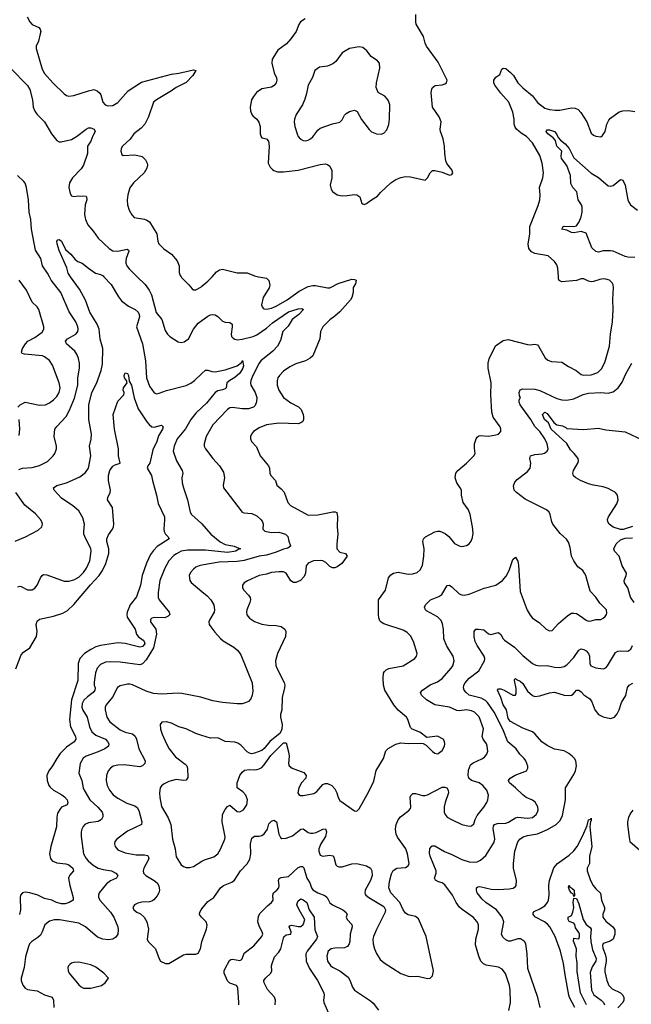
# Model space of a CAD drawing. Header units: inches. Extents: x 1173000 to 1307049, y 522583 to 678455.
# Tile 185 of 256: x 1198506 to 1203520, y 594035 to 602107. Entities that reach past the tile are written whole.
import ezdxf

# ---------------------------------------------------------------- set-up
doc = ezdxf.new("R2010")
doc.units = ezdxf.units.IN
doc.header["$MEASUREMENT"] = 0
for name, color, linetype in [('B1599', 7, 'Continuous'), ('B1690', 7, 'Continuous'), ('B2509', 7, 'Continuous'), ('B2600', 7, 'Continuous')]:
    doc.layers.add(name, color=color, linetype=linetype)

msp = doc.modelspace()

# ---------------------------------------------------------------- linework, layer by layer
at = {"layer": 'B1599', "color": 5}
for points, elevation in [([(1198490, 597458), (1198510, 597462), (1198519.3, 597459.3), (1198570, 597432.7), (1198610, 597433.4), (1198630, 597447.3), (1198649.7, 597470.3), (1198676, 597530), (1198690, 597551), (1198702, 597558), (1198730, 597557.1), (1198870, 597503.6), (1198910, 597502.7), (1198950, 597515.8), (1198990, 597537.6), (1199030, 597575.2), (1199054.2, 597610), (1199080.7, 597670), (1199093.5, 597750), (1199090, 597772), (1199048.8, 597850), (1199033.5, 597890), (1199031.3, 597910), (1199037.6, 597970), (1199024.2, 598024.2), (1198990, 598080.7), (1198942.4, 598122.4), (1198850, 598184.2), (1198788.3, 598250), (1198784.7, 598270), (1198810.8, 598289.2), (1198891.3, 598308.7), (1198999.8, 598360.2), (1199045.9, 598394.1), (1199069.7, 598430), (1199088.7, 598530), (1199077.7, 598610), (1199092.9, 598667.1), (1199094.8, 598710), (1199073, 598830), (1199074.4, 598950), (1199098.6, 599050), (1199136.4, 599123.6), (1199175.2, 599230), (1199184, 599284), (1199188.7, 599410), (1199167.3, 599487.3), (1199158.5, 599570), (1199142, 599610), (1199082.1, 599710), (1199046.2, 599806.2), (1198996.3, 599896.3), (1198924.1, 600000)], 940), ([(1198490, 598930.4), (1198509.8, 598950.2), (1198550, 598971.3), (1198670, 598947.8), (1198718, 598950), (1198750, 598965.8), (1198783.5, 598990), (1198810, 599018.7), (1198829.8, 599050), (1198838.2, 599090), (1198830.7, 599130), (1198774.4, 599274.4), (1198750, 599311.5), (1198710, 599344.2), (1198692.3, 599352.3), (1198545.8, 599365.8), (1198526.6, 599370), (1198522, 599382), (1198529.8, 599410), (1198553.7, 599450), (1198573.3, 599470), (1198630, 599500.7), (1198690, 599545.3), (1198704.7, 599570), (1198705.1, 599590), (1198664.4, 599730), (1198650, 599751.5), (1198609.6, 599790), (1198561.7, 599890), (1198503.5, 599970)], 980), ([(1198500.1, 598419.9), (1198530, 598428.9), (1198610, 598436.2), (1198670, 598451.3), (1198734.3, 598485.7), (1198781.1, 598530), (1198793.7, 598550), (1198808.4, 598590), (1198808.5, 598610), (1198788.7, 598690), (1198795.8, 598750), (1198810, 598773), (1198886.1, 598853.9), (1198915, 598905), (1198956.3, 599003.7), (1198982.1, 599110), (1198983.4, 599170), (1198996.5, 599250), (1198996.8, 599290), (1198988.8, 599330), (1198978.5, 599358.5), (1198959.8, 599390), (1198889.7, 599450), (1198882.6, 599470), (1198898, 599490), (1198966, 599530), (1198977.5, 599542.5), (1198983.5, 599550), (1198986.9, 599570), (1198984.4, 599590), (1198966.9, 599630), (1198912, 599712), (1198842.4, 599870), (1198764.8, 599970), (1198749.8, 600000)], 960), ([(1199195.3, 600000), (1199255.6, 599935.6), (1199315.2, 599835.2), (1199342, 599802), (1199397.6, 599757.6), (1199452.4, 599730), (1199476.5, 599710), (1199485.8, 599690), (1199487.2, 599670), (1199463.2, 599590), (1199513.9, 599450), (1199536.8, 599310), (1199545.9, 599170), (1199570, 599102.4), (1199610, 599046.7), (1199630, 599040.3), (1199650, 599044.2), (1199710, 599066.3), (1199870, 599108.3), (1199910, 599128.3), (1199939.7, 599150), (1200000, 599205.4)], 940), ([(1199470.7, 600000), (1199536, 599936), (1199569.1, 599890), (1199586.5, 599850), (1199625.9, 599705.9), (1199670.3, 599650), (1199699.1, 599559.1), (1199717.6, 599530), (1199737.1, 599510), (1199804.9, 599464.9), (1199830, 599460.3), (1199854.3, 599465.7), (1199890, 599490.4), (1199932.3, 599570), (1199970, 599619.6), (1200000, 599641.1)], 960), ([(1199829.2, 600000), (1199833.3, 599993.3), (1199893.8, 599933.8), (1199919.8, 599899.8), (1199930, 599891), (1199950, 599893.4), (1199990, 599914.9), (1200000, 599922.8)], 980), ([(1198475.2, 596784.8), (1198519.8, 596900.2), (1198538.6, 596921.4), (1198590, 596958.5), (1198645.6, 597050), (1198650.9, 597090), (1198641.4, 597150), (1198650, 597177.1), (1198670, 597192.9), (1198783.1, 597216.9), (1198859, 597241), (1198897.6, 597262.4), (1198950, 597311.4), (1199086.2, 597473.8), (1199158.4, 597550), (1199185.3, 597590), (1199213.1, 597650), (1199237.5, 597730), (1199236.9, 597770), (1199219.9, 597830), (1199221, 597850), (1199235.7, 597884.3), (1199267.1, 597930), (1199276, 597950), (1199278.5, 597970), (1199267.2, 598107.2), (1199227.3, 598170), (1199229.6, 598190), (1199247.6, 598230), (1199249.8, 598250), (1199235, 598330), (1199235.5, 598370), (1199246.6, 598410), (1199270, 598447), (1199290, 598458.3), (1199329.3, 598470.7), (1199317.7, 598530), (1199315.9, 598590), (1199282.3, 598750), (1199273.6, 598870), (1199310, 598978.8), (1199359.6, 599030), (1199362, 599050), (1199354.5, 599070), (1199358.4, 599090), (1199386.6, 599130), (1199381.2, 599150), (1199366, 599170), (1199363, 599190), (1199370, 599210.6), (1199390, 599206.8), (1199397, 599190), (1199404.7, 599144.7), (1199423, 599110), (1199446, 599006), (1199477.8, 598917.8), (1199549, 598809), (1199567.5, 598787.5), (1199590.3, 598770.3), (1199610, 598766.4), (1199670, 598782.4), (1199681.3, 598770), (1199676.5, 598750), (1199643.4, 598696.6), (1199630, 598649.6), (1199598.7, 598581.3), (1199572.2, 598470), (1199555.5, 598450), (1199550.4, 598430), (1199587.2, 598370), (1199594, 598330), (1199628.8, 598210), (1199641.5, 598141.5), (1199692.9, 598030), (1199694.7, 598005.3), (1199687, 597930), (1199691.7, 597911.7), (1199700.5, 597890), (1199720.7, 597870), (1199732.7, 597850), (1199633.2, 597786.8), (1199603.5, 597756.5), (1199578.8, 597721.2), (1199547.2, 597652.8), (1199509.6, 597550), (1199496.1, 597470), (1199463.5, 597376.5), (1199413, 597310), (1199387.5, 597250), (1199384.4, 597230), (1199388.6, 597210), (1199452.2, 597110), (1199463.7, 597070), (1199477.6, 597050), (1199519.9, 597019.9), (1199527.6, 597010), (1199531.2, 596990), (1199512.5, 596967.5), (1199490, 596962.7), (1199370, 596992.2), (1199310, 596999.5), (1199170, 596977.5), (1199130, 596964.9), (1199090, 596945), (1199038.6, 596910), (1198998.2, 596870), (1198985.6, 596830), (1198982.7, 596690), (1198931.8, 596530), (1198913.4, 596370), (1198922, 596310), (1198964.7, 596230), (1198967.3, 596210), (1198953.2, 596186.8), (1198890, 596143.7), (1198838.9, 596090), (1198810.2, 596050), (1198776.6, 595990), (1198746, 595950), (1198729, 595911), (1198731.6, 595870), (1198745.5, 595830), (1198755.4, 595815.4), (1198784, 595790), (1198852.4, 595752.4), (1198874.7, 595734.7), (1198894.4, 595710), (1198901.5, 595690), (1198894.9, 595670), (1198850.1, 595649.9), (1198839.8, 595640.2), (1198817.2, 595602.8), (1198810.1, 595570), (1198809.2, 595490), (1198760.8, 595330), (1198751.7, 595270), (1198758.7, 595230), (1198773, 595210), (1198810, 595195.5), (1198885.5, 595185.5), (1198910, 595178), (1198942.6, 595150), (1198948.4, 595130), (1198913.7, 595090), (1198907.2, 595070), (1198918, 595010), (1198946, 594910), (1198944, 594890), (1198911.3, 594868.7), (1198880.2, 594859.8), (1198850, 594857.7), (1198809.5, 594869.5), (1198770, 594889.1), (1198710, 594902.9), (1198656.3, 594930), (1198590.2, 594949.8), (1198550, 594955.3), (1198530, 594949.6), (1198514, 594930), (1198510.3, 594910), (1198513.4, 594810), (1198503.9, 594770)], 920), ([(1200000, 598927.8), (1199950, 598882.3), (1199910.1, 598830), (1199866.4, 598753.6), (1199797.6, 598670), (1199771.4, 598610), (1199764.9, 598570), (1199792.4, 598490), (1199839.6, 598410), (1199843.1, 598390), (1199835.3, 598350), (1199839, 598310), (1199848.2, 598268.2), (1199882.3, 598170), (1199903.1, 598070), (1199914, 598050), (1199997.2, 597977.2), (1200000, 597974.1)], 940), ([(1198502, 598698), (1198508.3, 598750), (1198503.5, 598830)], 980), ([(1198470, 597831.5), (1198553.1, 597866.9), (1198657.4, 597922.6), (1198689.2, 597950), (1198692.7, 597970), (1198689.3, 597990), (1198678, 598010), (1198637, 598057), (1198547.9, 598127.9), (1198475.8, 598230)], 960), ([(1200000, 597758.8), (1199880.7, 597759.3), (1199831.4, 597748.6), (1199790.9, 597729.1), (1199770, 597713.5), (1199730, 597669.7), (1199695, 597610), (1199655, 597510), (1199641.1, 597410), (1199642.9, 597370), (1199650.2, 597350), (1199732.7, 597250), (1199736.3, 597230), (1199724.2, 597215.8), (1199696.9, 597203.1), (1199610, 597205.1), (1199590, 597199.6), (1199579.3, 597190), (1199578.7, 597170), (1199622.4, 597110), (1199626.8, 597070), (1199602.6, 596957.4), (1199542, 596858), (1199513.7, 596826.3), (1199490, 596816.8), (1199330, 596839.5), (1199250, 596842.7), (1199210, 596839.1), (1199170, 596821.8), (1199140.6, 596790), (1199127.5, 596752.5), (1199115.6, 596675.6), (1199116.9, 596650), (1199124.2, 596630), (1199122.8, 596610), (1199108, 596590), (1199063.1, 596556.9), (1199032.8, 596527.2), (1199019.5, 596500.5), (1199017, 596470), (1199025.2, 596445.2), (1199059.4, 596390), (1199079, 596310), (1199098.6, 596270), (1199130, 596241.7), (1199210, 596207.9), (1199226.9, 596190), (1199236.1, 596170), (1199233.7, 596150), (1199203.1, 596130), (1199150, 596105), (1199052.2, 596070), (1199027.5, 596052.5), (1199001.2, 596010), (1198991.4, 595930), (1199015.2, 595870), (1199025.6, 595810), (1199034.2, 595790), (1199080.7, 595710), (1199146.9, 595650), (1199181.6, 595610), (1199189.2, 595590), (1199188.3, 595571.7), (1199176.1, 595550), (1199150, 595534), (1199070, 595523.1), (1199041.3, 595510), (1199026.7, 595493.3), (1199015.3, 595470), (1199010, 595448), (1199009.2, 595410), (1199030.2, 595270), (1199050, 595230.3), (1199068.4, 595210), (1199110, 595175.3), (1199150, 595152.3), (1199190, 595140.1), (1199258.4, 595130), (1199295.3, 595110), (1199312.2, 595090), (1199300.5, 595070), (1199250, 595047), (1199216.8, 595023.2), (1199158.3, 594950), (1199151.4, 594930), (1199151.3, 594910), (1199164.8, 594884.8), (1199250.2, 594790), (1199278.5, 594750), (1199310.2, 594670), (1199314.3, 594645.7), (1199311.7, 594610), (1199294.8, 594585.2), (1199270, 594568.5), (1199235.5, 594564.5), (1199188, 594568), (1199144.4, 594584.4), (1199046, 594670), (1198990, 594701.2), (1198833.1, 594726.9), (1198790, 594727.6), (1198750, 594717.4), (1198713.3, 594686.7), (1198691.5, 594628.5), (1198677.1, 594602.9), (1198656.4, 594583.6), (1198605.7, 594550), (1198587.6, 594530), (1198577.7, 594510), (1198555.2, 594424.8), (1198543.2, 594336.8), (1198517.3, 594250), (1198517.7, 594230), (1198531.2, 594191.2), (1198550, 594168.8), (1198570, 594156.9), (1198650, 594145), (1198710, 594112.7), (1198773.1, 594093.1), (1198782.3, 594070), (1198785.6, 594010)], 940), ([(1200000, 597633.7), (1199978.8, 597630), (1199950, 597618.3), (1199930, 597603), (1199905.7, 597574.3), (1199897, 597550), (1199901.6, 597510), (1199911.8, 597491.8), (1200000, 597420.3)], 960), ([(1200000, 596549.2), (1199990, 596552.2), (1199836.1, 596583.9), (1199806.2, 596586.2), (1199670, 596576.5), (1199603.8, 596583.8), (1199541.9, 596601.9), (1199430, 596654), (1199410, 596660.5), (1199390, 596659.7), (1199330, 596645.7), (1199308.5, 596631.5), (1199266.6, 596553.4), (1199214.7, 596490), (1199205.8, 596470), (1199206, 596450), (1199221.3, 596390), (1199244.6, 596350), (1199330, 596285.4), (1199370, 596266.7), (1199431.5, 596251.5), (1199452.9, 596232.9), (1199463.5, 596210), (1199481.8, 596130), (1199535.3, 596030), (1199532.1, 596007.9), (1199512.7, 595990), (1199490, 595981.8), (1199362.4, 595997.6), (1199310, 595996.5), (1199273.4, 595986.6), (1199250.2, 595969.8), (1199232, 595948), (1199217.7, 595910), (1199214.9, 595870), (1199224.6, 595830), (1199243.1, 595790), (1199271.8, 595751.8), (1199310, 595724.2), (1199384.5, 595684.5), (1199450, 595661.5), (1199469.2, 595649.2), (1199483.4, 595623.4), (1199508.5, 595530), (1199504.9, 595510), (1199390, 595454.5), (1199303.8, 595390), (1199286.4, 595370), (1199282.4, 595350), (1199287.8, 595327.8), (1199310, 595301.6), (1199370, 595277), (1199460.8, 595260.8), (1199530, 595261.3), (1199555, 595255), (1199560.4, 595250), (1199564.6, 595230), (1199557.7, 595210), (1199523.2, 595150), (1199517.7, 595130), (1199522, 595110), (1199540.4, 595090), (1199610, 595049.1), (1199632.6, 595030), (1199647.3, 595007.3), (1199651.4, 594970), (1199646.3, 594950), (1199634.4, 594925.6), (1199607.1, 594892.9), (1199590, 594881.3), (1199570, 594875.4), (1199506.9, 594873.1), (1199475.2, 594864.8), (1199446.8, 594850), (1199434.8, 594830), (1199442, 594810), (1199467.3, 594790), (1199495.5, 594775.5), (1199525.7, 594750), (1199549, 594710), (1199563.1, 594650), (1199550.4, 594570), (1199559.5, 594550), (1199618.4, 594490), (1199648.5, 594408.5), (1199660.7, 594390), (1199702, 594370), (1199730, 594370.7), (1199850, 594440.5), (1199870, 594445.5), (1199950, 594446), (1199970, 594455.5), (1199989.7, 594490.3), (1200000, 594548.2)], 960), ([(1200000, 596239.4), (1199950, 596256), (1199870, 596292.2), (1199810, 596309.7), (1199750, 596338.5), (1199710, 596351.1), (1199672.8, 596347.2), (1199657.3, 596330), (1199661.3, 596290), (1199675.3, 596250), (1199709, 596170), (1199731.6, 596130), (1199782.6, 596062.6), (1199863.1, 596003.1), (1199875.3, 595990), (1199882.8, 595970), (1199884.4, 595895.6), (1199870, 595872), (1199850, 595869.7), (1199790, 595877.2), (1199730, 595861.7), (1199690, 595842.6), (1199670, 595827.3), (1199658.9, 595810), (1199651.5, 595770), (1199654.7, 595730), (1199670, 595657.3), (1199723.7, 595563.7), (1199744.3, 595510), (1199759.6, 595390), (1199780.8, 595310), (1199790, 595244.7), (1199830, 595178.8), (1199850, 595164), (1199870, 595157.3), (1199897.3, 595157.3), (1199930, 595166), (1200000, 595207.6)], 980), ([(1200000, 594745.7), (1199995.6, 594750), (1199981.6, 594770), (1199982.4, 594790), (1199993.3, 594810), (1200000, 594818)], 960)]:
    msp.add_lwpolyline(points, dxfattribs=dict(at, elevation=elevation))
at = {"layer": 'B1599', "color": 5, "elevation": 960}
msp.add_lwpolyline([(1198990, 594380.7), (1198950, 594377), (1198930, 594372), (1198917.3, 594362.7), (1198905.5, 594350), (1198902, 594338), (1198903.1, 594310), (1198912.2, 594290), (1198990, 594195.5), (1199010, 594177.1), (1199030, 594168.5), (1199090, 594167), (1199177.2, 594190), (1199206, 594210), (1199234, 594250), (1199197, 594290), (1199130, 594339.7), (1199090, 594358.7)], close=True, dxfattribs=at)
at = {"layer": 'B1690', "color": 5}
for points, elevation in [([(1198567, 602130), (1198588.5, 602090), (1198610, 602068.2), (1198663.1, 602043.1), (1198675.5, 602030), (1198678.7, 602010), (1198675.6, 601990), (1198659.6, 601930), (1198642, 601890), (1198641.1, 601870), (1198690, 601700.7), (1198710, 601664.4), (1198777.6, 601590), (1198870, 601499.3), (1198890, 601486), (1198910, 601479.3), (1198950, 601484.4), (1199070, 601524.4), (1199113, 601533), (1199142.3, 601522.3), (1199163.6, 601503.6), (1199172.4, 601490), (1199188.2, 601430), (1199206.8, 601410), (1199230, 601400.5), (1199270, 601402.4), (1199310, 601428.4), (1199396.5, 601523.5), (1199505.7, 601594.3), (1199750, 601661.2), (1199810, 601668.2), (1199930, 601695.6), (1199950, 601690.7), (1199926, 601650), (1199870, 601590.6), (1199790, 601551.4), (1199750, 601522.4), (1199627.6, 601450), (1199603.7, 601430), (1199562.8, 601310), (1199531.7, 601250), (1199501.4, 601218.6), (1199443.1, 601170), (1199412.5, 601127.5), (1199350.4, 601070), (1199338.4, 601050), (1199335.5, 601030), (1199342.5, 601002.5), (1199354.4, 600994.4), (1199450, 600998.7), (1199510, 600986), (1199536.7, 600956.7), (1199550.3, 600930.3), (1199553.7, 600913.7), (1199548.5, 600890), (1199527, 600850), (1199439.5, 600770), (1199410, 600729.3), (1199393.8, 600670), (1199387.6, 600627.6), (1199388.9, 600588.9), (1199404.2, 600544.2), (1199426, 600506), (1199445.9, 600485.9), (1199530, 600471.2), (1199550, 600464.4), (1199570.3, 600450), (1199630.2, 600350.2), (1199638.9, 600290), (1199647.9, 600267.9), (1199687.6, 600227.6), (1199750, 600184.9), (1199796.5, 600130), (1199813.4, 600090), (1199814.7, 600034.7), (1199823.1, 600010), (1199829.2, 600000)], 980), ([(1198430.2, 601710.2), (1198570, 601566.4), (1198590, 601535.5), (1198611.3, 601450), (1198616.9, 601390), (1198630, 601357.6), (1198650, 601328.9), (1198709.5, 601269.5), (1198766.9, 601170), (1198810, 601115.3), (1198830, 601106.3), (1198846.6, 601106.6), (1198930, 601125.2), (1198971, 601149), (1199050, 601210.2), (1199070, 601219.1), (1199090, 601220.7), (1199118, 601210), (1199124.4, 601190), (1199105.9, 601154.1), (1199090.2, 601109.8), (1199062.3, 601070), (1199062.8, 601010), (1199030, 600913.6), (1199010, 600883.1), (1198938, 600810), (1198914, 600770), (1198908.8, 600730), (1198921.4, 600681.4), (1198930, 600664), (1198950, 600656.3), (1198990, 600661.6), (1199050, 600658.8), (1199054.6, 600654.6), (1199056.4, 600630), (1199043.7, 600590), (1199039.5, 600550), (1199038.9, 600510), (1199046, 600470), (1199063.8, 600423.8), (1199111.2, 600371.2), (1199150, 600314.9), (1199239.3, 600230), (1199270, 600211.7), (1199310, 600208.2), (1199386.6, 600226.6), (1199398.2, 600218.2), (1199400.3, 600210), (1199379.3, 600150), (1199376.9, 600130), (1199377.3, 600110), (1199384.2, 600090), (1199404.6, 600064.6), (1199470.7, 600000)], 960), ([(1198749.8, 600000), (1198734.8, 600030), (1198694.8, 600090), (1198678.8, 600150), (1198636.6, 600216.6), (1198603.9, 600390), (1198597.9, 600470), (1198585, 600530), (1198578, 600630), (1198563.2, 600730), (1198550, 600766.6), (1198540.4, 600780.4), (1198487.7, 600830)], 960), ([(1198924.1, 600000), (1198903.1, 600030), (1198891.8, 600071.8), (1198830, 600214), (1198814, 600270), (1198810, 600292), (1198819, 600301), (1198830, 600304), (1198850, 600290.7), (1198882.9, 600222.9), (1198924.6, 600184.6), (1198959.9, 600139.9), (1198984.1, 600124.1), (1199019.1, 600110), (1199069.2, 600069.2), (1199128, 600030), (1199170, 600017.3), (1199190, 600005.7), (1199195.3, 600000)], 940)]:
    msp.add_lwpolyline(points, dxfattribs=dict(at, elevation=elevation))
at = {"layer": 'B2509', "color": 5}
for points, elevation in [([(1200000, 595207.6), (1200020.3, 595219.7), (1200096.6, 595243.4), (1200131.2, 595270), (1200153.8, 595306.2), (1200188, 595390), (1200191.6, 595408.4), (1200166.9, 595530), (1200169.9, 595590), (1200190, 595632.2), (1200210, 595658), (1200230, 595667.7), (1200290, 595614.9), (1200310, 595611.7), (1200341.3, 595630), (1200367.1, 595670), (1200374.3, 595710), (1200360.5, 595750), (1200335.9, 595775.9), (1200289.7, 595810), (1200288.7, 595850), (1200310, 595910.4), (1200330, 595939.5), (1200350, 595954.4), (1200390, 595960.5), (1200430, 595956.3), (1200450, 595959.1), (1200470, 595964.9), (1200490, 595977.3), (1200510, 595997.3), (1200565.1, 596074.9), (1200670, 596178), (1200690, 596178), (1200710, 596104.7), (1200714, 596070), (1200708.9, 596010), (1200715.3, 595990), (1200739.1, 595970), (1200834.9, 595934.9), (1200854.9, 595910), (1200852.7, 595890), (1200817, 595850), (1200795.6, 595810), (1200787.4, 595770), (1200795.1, 595755.1), (1200807.9, 595747.9), (1200830, 595746.9), (1200917.1, 595762.9), (1200940.9, 595779.1), (1200990, 595835.8), (1201010, 595845.7), (1201030, 595846), (1201063.8, 595830), (1201090, 595802.4), (1201106.5, 595770), (1201116.1, 595730), (1201130, 595704.6), (1201250, 595620.5), (1201270, 595617.3), (1201290, 595637.3), (1201366.7, 595773.3), (1201410, 595864), (1201427.5, 595952.5), (1201487.4, 596050), (1201507.2, 596112.8), (1201526.8, 596133.2), (1201590, 596167.8), (1201630, 596178), (1201692.1, 596172.1), (1201795.5, 596175.5), (1201813.2, 596173.2), (1201839, 596159), (1201890, 596107.7), (1201910, 596094), (1201930, 596087.3), (1201938, 596090), (1201970, 596116), (1201989.3, 596150), (1201992.3, 596170), (1201989.2, 596190), (1201977.2, 596210), (1201930, 596232.3), (1201842.7, 596222.7), (1201786.2, 596266.2), (1201722.7, 596290), (1201710, 596305.2), (1201688.4, 596370), (1201675.8, 596390), (1201610, 596447.1), (1201572.1, 596490), (1201498.3, 596610), (1201488.4, 596650), (1201486, 596710), (1201488.4, 596750), (1201496.4, 596763.6), (1201510, 596775.8), (1201533.1, 596786.9), (1201650, 596810.3), (1201744.5, 596870), (1201759.5, 596890), (1201763.6, 596910), (1201733.7, 597010), (1201710, 597054.5), (1201683.9, 597083.9), (1201650, 597103.5), (1201490, 597155.1), (1201468.5, 597168.5), (1201459.7, 597179.7), (1201450, 597202), (1201446.3, 597230), (1201447.6, 597350), (1201505.6, 597430), (1201529.6, 597530), (1201550, 597557.1), (1201571, 597569), (1201610, 597578.7), (1201690, 597562.3), (1201730, 597563.6), (1201765.6, 597574.4), (1201790, 597596.3), (1201807.3, 597632.7), (1201819.7, 597710), (1201821.1, 597770), (1201811.6, 597830), (1201817, 597850), (1201832.8, 597867.2), (1201910, 597908.5), (1201930, 597914), (1201950, 597913.4), (1201994.9, 597894.9), (1202024.2, 597870), (1202070, 597812.7), (1202110, 597792.7), (1202131.7, 597788.3), (1202170, 597796.3), (1202189.6, 597810.4), (1202207.6, 597832.4), (1202218.7, 597861.3), (1202222.9, 597897.1), (1202218.9, 597950), (1202199.7, 598050), (1202185.6, 598090), (1202142.9, 598150), (1202127, 598210), (1202126.6, 598250), (1202118, 598270), (1202089.5, 598310), (1202075.1, 598350), (1202082.7, 598390), (1202097.2, 598410), (1202169.7, 598470.3), (1202229.3, 598530), (1202239.3, 598550), (1202234.2, 598594.2), (1202235.6, 598630), (1202247.8, 598670), (1202256.3, 598683.7), (1202270, 598696.3), (1202281.3, 598698.7), (1202350, 598692.7), (1202410, 598702.4), (1202431.8, 598710), (1202449.6, 598730), (1202451, 598750), (1202444, 598770), (1202388.8, 598848.8), (1202375.4, 598890), (1202368.7, 599030), (1202370.8, 599129.2), (1202345.2, 599250), (1202345.8, 599290), (1202353.6, 599326.4), (1202407.4, 599432.6), (1202470, 599477.6), (1202510, 599486), (1202670, 599444.4), (1202690, 599442.4), (1202730, 599448), (1202750, 599440.5), (1202759.3, 599430), (1202814.5, 599334.5), (1202835.6, 599315.6), (1202865.5, 599305.5), (1202950, 599299.7), (1203003.7, 599263.7), (1203067.7, 599230), (1203110, 599198.8), (1203130, 599192.8), (1203190, 599196), (1203245.3, 599214.7), (1203275.3, 599244.7), (1203302.9, 599297.1), (1203341.5, 599430), (1203349.2, 599530), (1203364.7, 599630), (1203370.7, 599730.7), (1203367.2, 599812.8), (1203373.7, 599910), (1203372.1, 599932.1), (1203362.9, 599950), (1203341.2, 599970), (1203310, 599980.5), (1203290, 599982), (1203262.2, 599977.8), (1203210, 599959.7), (1203190, 599958), (1203170, 599962), (1203130, 599982.8), (1203110, 599982.8), (1203070, 599968.4), (1202950, 599958), (1202929.7, 599969.7), (1202922.8, 599982.8), (1202921.9, 600000)], 980), ([(1200462.8, 600000), (1200530, 599987.7), (1200550, 599967.3), (1200557.5, 599930), (1200552.2, 599907.8), (1200502.5, 599830), (1200489.2, 599770), (1200492.9, 599752.9), (1200501.8, 599741.8), (1200510, 599735.8), (1200530, 599732.9), (1200570, 599740.7), (1200610, 599758.6), (1200699.1, 599810), (1200798.5, 599881.5), (1200870, 599918.5), (1200910, 599927.7), (1200930, 599927.5), (1201030, 599909.1), (1201050, 599909.2), (1201116.4, 599943.6), (1201230, 599978.2), (1201250, 599978.1), (1201263.6, 599970), (1201257.8, 599942.2), (1201240.9, 599910), (1201239.5, 599870), (1201229, 599830), (1201218, 599810), (1201129.6, 599710.4), (1201090, 599675), (1201050, 599647.4), (1200990.4, 599590), (1200972.4, 599550), (1200965.5, 599490), (1200909.2, 599350.8), (1200888.2, 599331.8), (1200850, 599311.1), (1200770, 599286.2), (1200720, 599260), (1200670, 599224.7), (1200634.9, 599190), (1200623.1, 599170), (1200617.6, 599150), (1200618, 599110), (1200631.7, 599070), (1200670, 599008.9), (1200730, 598964.9), (1200792.2, 598932.2), (1200814.3, 598910), (1200830.3, 598870), (1200833.4, 598850), (1200834, 598830), (1200827, 598813), (1200810, 598800.7), (1200790, 598794.7), (1200630, 598799.8), (1200530, 598784.4), (1200470, 598760.5), (1200423.8, 598730), (1200406.7, 598710), (1200398.4, 598690), (1200397.1, 598670), (1200407.7, 598650), (1200446.2, 598606.2), (1200476.9, 598530), (1200546, 598450), (1200554.9, 598430), (1200557.1, 598390), (1200563.8, 598370), (1200604, 598330), (1200614, 598290), (1200650, 598261.3), (1200673.9, 598233.9), (1200705.2, 598150), (1200725, 598125), (1200870, 598045.7), (1200950, 598046.7), (1201072.7, 598072.7), (1201092.8, 598072.8), (1201106.8, 598066.8), (1201112.1, 598032.1), (1201108.5, 597950), (1201114.6, 597890), (1201106.3, 597810), (1201107, 597770), (1201130, 597740.5), (1201178, 597730), (1201190.6, 597710), (1201147.7, 597650), (1201110, 597620.7), (1201090, 597612), (1201070, 597614), (1201050, 597622.9), (1201015.9, 597655.9), (1200990.6, 597670.6), (1200973.9, 597673.9), (1200916, 597670), (1200870, 597652.4), (1200853.4, 597630), (1200848, 597570), (1200837.6, 597542.4), (1200807, 597510), (1200770, 597491.9), (1200750, 597494), (1200730, 597507.6), (1200689.8, 597569.8), (1200670, 597579.8), (1200630, 597581.7), (1200570, 597575.1), (1200530, 597561.1), (1200470, 597549.8), (1200372.7, 597507.3), (1200345.5, 597490), (1200333, 597470), (1200332.7, 597450), (1200342.4, 597430), (1200383.1, 597390), (1200394.9, 597370), (1200397.2, 597350), (1200393.2, 597330), (1200368.9, 597270), (1200366, 597250), (1200369.2, 597229.2), (1200390, 597199.3), (1200430, 597172), (1200490, 597151.7), (1200542.2, 597142.2), (1200610, 597140.3), (1200650, 597131.8), (1200679.3, 597110), (1200687, 597090), (1200684.6, 597050), (1200620.9, 596910), (1200604.2, 596850), (1200607.2, 596812.8), (1200615.3, 596790), (1200673.2, 596673.2), (1200679.2, 596650), (1200678, 596630), (1200657.4, 596550), (1200656.4, 596450), (1200643.1, 596410), (1200643.1, 596390), (1200657.6, 596330), (1200656.4, 596290), (1200641.3, 596258.7), (1200556.3, 596190), (1200510, 596132.3), (1200490, 596117), (1200430, 596095.1), (1200410, 596089.4), (1200390, 596093.2), (1200370, 596104), (1200318.8, 596158.8), (1200294.6, 596174.6), (1200270, 596183.6), (1200190, 596189.5), (1200130, 596219.3), (1200070, 596216.2), (1200000, 596239.4)], 980), ([(1200000, 599922.8), (1200050, 599962.4), (1200083.5, 600000)], 980), ([(1200000, 599641.1), (1200050, 599676.9), (1200070, 599687.2), (1200090, 599690.2), (1200110, 599686.7), (1200130, 599674.4), (1200170, 599636.3), (1200190, 599628.2), (1200230, 599623), (1200247.3, 599610), (1200248.4, 599588.4), (1200239.7, 599530), (1200243.6, 599510), (1200255.9, 599495.9), (1200270, 599486.9), (1200290, 599482.8), (1200330, 599486.7), (1200419.6, 599510), (1200450, 599522.8), (1200530, 599577.8), (1200578.6, 599621.4), (1200710, 599712), (1200790, 599737.7), (1200818.2, 599738.2), (1200834, 599730), (1200793.4, 599690), (1200740.2, 599650), (1200706, 599594), (1200664.3, 599550), (1200643.8, 599476.2), (1200619.6, 599430), (1200582.8, 599390), (1200483.9, 599310), (1200468.4, 599290), (1200417.1, 599190), (1200401.8, 599150), (1200399.7, 599130), (1200402.4, 599110), (1200435.9, 599050), (1200450.2, 599010), (1200446.6, 598973.4), (1200435.8, 598944.2), (1200423.8, 598930), (1200383.1, 598916.9), (1200330, 598917.2), (1200250, 598927.9), (1200230, 598923.5), (1200210, 598911.2), (1200090, 598784.2), (1200034, 598690), (1200017.4, 598630), (1200019.5, 598610), (1200030.3, 598590), (1200090, 598510.4), (1200143.8, 598450), (1200176.7, 598396.7), (1200184.9, 598350), (1200174.4, 598290), (1200177.1, 598270), (1200320.9, 598080.9), (1200330.4, 598070.4), (1200344.7, 598064.7), (1200410, 598058.3), (1200450, 598039.5), (1200486.2, 598006.2), (1200497.4, 597990), (1200501.5, 597970), (1200498.7, 597930), (1200514.8, 597914.8), (1200570, 597903), (1200630, 597905.4), (1200685.5, 597890), (1200704.4, 597870), (1200711.7, 597831.7), (1200726.8, 597793.2), (1200727.3, 597790), (1200704.6, 597775.4), (1200670, 597767.2), (1200610, 597742.1), (1200530, 597716.4), (1200470, 597708.2), (1200346.5, 597673.5), (1200290, 597664.9), (1200141.3, 597658.7), (1200000, 597633.7)], 960), ([(1200000, 599205.4), (1200030, 599233), (1200050, 599233), (1200081.6, 599221.6), (1200110, 599220.2), (1200190, 599235), (1200289.7, 599270), (1200324.8, 599295.2), (1200331.6, 599311.6), (1200340.2, 599270), (1200336.6, 599250), (1200310.6, 599210), (1200270, 599173.3), (1200228.3, 599150), (1200204.1, 599130), (1200198.2, 599090), (1200190, 599080.9), (1200169, 599071), (1200130, 599064.9), (1200110, 599051.6), (1200037.8, 598962.2), (1200000, 598927.8)], 940), ([(1200000, 594818), (1200050, 594877.1), (1200097, 594910), (1200151.6, 594990), (1200178, 595010), (1200244.9, 595035.1), (1200268.1, 595051.9), (1200315.6, 595130), (1200372.1, 595187.9), (1200394, 595226), (1200399.8, 595270), (1200397.4, 595350), (1200410, 595398), (1200430, 595413.1), (1200470, 595413.4), (1200490, 595418.8), (1200510, 595433.4), (1200537.2, 595470), (1200550, 595514), (1200570, 595535.8), (1200590, 595545.5), (1200611.6, 595530), (1200629.3, 595429.3), (1200643.6, 595403.6), (1200655.3, 595395.3), (1200690, 595397.4), (1200743.5, 595416.5), (1200810, 595470.2), (1200830, 595472.9), (1200870, 595444.4), (1200890, 595437.2), (1200910, 595437.2), (1200936.1, 595443.9), (1200990.4, 595470.4), (1201014.4, 595474.4), (1201022, 595450), (1201012.2, 595410), (1200974.3, 595350), (1200959.6, 595310), (1200958.3, 595290), (1200970, 595258), (1200990, 595250.3), (1201050, 595257.8), (1201072.8, 595252.8), (1201080.7, 595240.7), (1201099.1, 595179.1), (1201108.4, 595168.4), (1201123.4, 595163.4), (1201150, 595162.2), (1201230, 595185.8), (1201270, 595190.3), (1201350.3, 595170.3), (1201381.6, 595150), (1201393.1, 595130), (1201394.4, 595090), (1201381.8, 595050), (1201339.1, 594970), (1201334.6, 594950), (1201338.3, 594938.3), (1201342.4, 594930), (1201368.4, 594910), (1201490, 594835.8), (1201504.2, 594810), (1201503.1, 594790), (1201430, 594649.6), (1201405.4, 594590), (1201401.4, 594570), (1201403.8, 594530), (1201413.6, 594490), (1201430, 594450.5), (1201462.4, 594402.4), (1201493.8, 594373.8), (1201630, 594288.4), (1201690, 594266.7), (1201710, 594263.1), (1201770, 594265.3), (1201850, 594246.4), (1201871, 594249), (1201890, 594267.3), (1201897.4, 594310), (1201839.6, 594590), (1201775.3, 594735.3), (1201750, 594755.1), (1201690, 594769.6), (1201670, 594782.9), (1201650, 594809.4), (1201622.6, 594870), (1201548.5, 594948.5), (1201532.4, 594990), (1201536.9, 595043.1), (1201555.5, 595104.5), (1201569, 595131), (1201599, 595150), (1201670, 595157.4), (1201691.3, 595170), (1201697.7, 595190), (1201686, 595270), (1201672.3, 595310), (1201604.1, 595404.1), (1201593.1, 595430), (1201587.4, 595470), (1201593.7, 595510), (1201610, 595547.7), (1201628.8, 595571.2), (1201695.9, 595624.1), (1201710, 595640.7), (1201713.7, 595650), (1201707.9, 595732.1), (1201712.3, 595747.8), (1201730, 595763.1), (1201750, 595763.6), (1201807, 595747), (1201830, 595746.6), (1201850, 595751.8), (1201970, 595815.3), (1201990, 595816.5), (1202006.8, 595810), (1202019.5, 595790), (1202021.1, 595770), (1201993.6, 595690), (1201986.6, 595653.4), (1201986.9, 595610), (1201993.7, 595590), (1202010.4, 595570), (1202044.9, 595550), (1202130, 595510.3), (1202190, 595496.4), (1202210, 595498), (1202230, 595514.8), (1202240.3, 595550), (1202256.8, 595583.2), (1202310.9, 595650), (1202336.9, 595690), (1202345.1, 595710), (1202348, 595750), (1202334.3, 595790), (1202301.6, 595830), (1202272.3, 595850), (1202209.6, 595870), (1202188.9, 595888.9), (1202181.4, 595910), (1202184.9, 595955.1), (1202202.3, 595997.7), (1202224.8, 596015.2), (1202293.7, 596046.3), (1202317.6, 596062.4), (1202335.3, 596084.7), (1202342.8, 596110), (1202338.9, 596150), (1202331.6, 596170), (1202305.3, 596210), (1202297.6, 596230), (1202307.3, 596292.8), (1202271.4, 596391.4), (1202235.3, 596430), (1202210, 596442), (1202170, 596448.4), (1202110, 596440.7), (1202090, 596445), (1202030, 596471.2), (1201909.9, 596489.9), (1201842, 596530), (1201800.4, 596570), (1201791.5, 596590), (1201809.4, 596610), (1201870, 596654), (1201930, 596679.6), (1201970, 596705.3), (1202044.4, 596790), (1202056.9, 596810), (1202068.3, 596850), (1202058.5, 596890), (1202007.8, 596970), (1201982, 597030), (1201981.1, 597110), (1201972.9, 597152.9), (1201960.9, 597180.9), (1201930, 597212.6), (1201841.8, 597261.8), (1201832, 597270), (1201823.7, 597290), (1201832, 597310), (1201874, 597350), (1201941.7, 597378.3), (1201966.1, 597393.9), (1202011.5, 597468.5), (1202030, 597470.4), (1202050, 597457), (1202110, 597400.2), (1202130, 597391.5), (1202150, 597389), (1202190, 597396), (1202312.4, 597447.6), (1202410, 597471.6), (1202465.1, 597510), (1202494, 597546), (1202517.6, 597590), (1202550, 597682), (1202570, 597701), (1202588.6, 597668.6), (1202595.5, 597635.5), (1202610, 597418.8), (1202666.6, 597266.6), (1202690, 597224.4), (1202710, 597201.3), (1202764.1, 597164.1), (1202822, 597110), (1202850, 597096.4), (1202870, 597099.3), (1202922.6, 597157.4), (1202998.6, 597221.4), (1203030, 597240.8), (1203050, 597242.4), (1203070, 597237.7), (1203100.6, 597220.6), (1203150, 597183.6), (1203170, 597176.5), (1203190, 597178), (1203230, 597190.4), (1203270, 597190.4), (1203290, 597200.5), (1203305.3, 597214.7), (1203316.2, 597230), (1203318.3, 597241.7), (1203315.1, 597270), (1203262.4, 597322.4), (1203230, 597371.6), (1203183, 597423), (1203146.9, 597550), (1203137.4, 597570), (1203121.3, 597590), (1203082.6, 597622.6), (1203049.8, 597670), (1203030.8, 597710), (1203018.6, 597778.6), (1203004, 597824), (1202988.1, 597848.1), (1202935.6, 597895.6), (1202877.6, 597970), (1202868.2, 597990), (1202856, 598050), (1202846, 598070), (1202825.2, 598090), (1202650, 598175.4), (1202578.4, 598230), (1202560.9, 598250), (1202555.5, 598284.5), (1202564.8, 598315.2), (1202583.3, 598336.7), (1202670, 598401.6), (1202691.5, 598430), (1202695.6, 598470), (1202689.3, 598510), (1202694, 598530), (1202730, 598543), (1202790, 598546.4), (1202808.2, 598551.8), (1202831, 598569), (1202837.4, 598590), (1202831.3, 598628.7), (1202811.4, 598671.4), (1202770, 598731.6), (1202730, 598772.8), (1202697.2, 598830), (1202609.7, 598950), (1202599.7, 598970), (1202600.7, 598990), (1202611.1, 599010), (1202603.3, 599023.3), (1202601.8, 599050), (1202608.6, 599071.4), (1202630, 599079.2), (1202730, 599078), (1202770, 599067.8), (1202910, 599002.4), (1202950, 598991.6), (1202990, 598988.8), (1203050, 598998.7), (1203126.4, 599033.6), (1203170, 599045.2), (1203270, 599049.3), (1203330, 599045.5), (1203370, 599055.8), (1203410.8, 599089.2), (1203446, 599134), (1203475.8, 599204.2), (1203523.5, 599290)], 960), ([(1203530, 597951.6), (1203452.8, 597927.2), (1203430, 597927), (1203370, 597945.6), (1203338, 597970), (1203326.6, 597990), (1203324.5, 598010), (1203331.8, 598030), (1203402.4, 598137.6), (1203412.4, 598170), (1203406.6, 598210), (1203389.6, 598230), (1203330, 598262.7), (1203290, 598276.4), (1203208.7, 598290), (1203170, 598302), (1203103.7, 598330), (1203066, 598350), (1203047, 598367), (1203040.7, 598390), (1203045.6, 598410), (1203083.3, 598476.7), (1203088, 598490), (1203083.1, 598510), (1203051.5, 598550), (1203020.3, 598580.3), (1202990, 598631.1), (1202863.2, 598750), (1202840.9, 598800.9), (1202809.1, 598830), (1202792.5, 598870), (1202810, 598888.7), (1202830, 598878.9), (1202884.1, 598804.2), (1202910, 598786), (1202956.4, 598776.4), (1202983.7, 598763.7), (1202990, 598754.9), (1203126.8, 598746.8), (1203250, 598756.9), (1203310, 598744), (1203470, 598727.2), (1203610, 598662.4)], 940), ([(1200000, 597974.1), (1200074.6, 597890), (1200150, 597826.2), (1200190, 597804.2), (1200264.9, 597790), (1200316, 597770), (1200296.5, 597763.5), (1200277.1, 597750), (1200210, 597738.5), (1200030, 597758.7), (1200000, 597758.8)], 940), ([(1203542.6, 597330), (1203512.4, 597372.4), (1203490, 597449.2), (1203463.5, 597490), (1203461.7, 597510), (1203477.7, 597550), (1203479.1, 597570), (1203445.1, 597630), (1203420.5, 597710), (1203382.7, 597750), (1203376, 597770), (1203394.5, 597810), (1203430, 597843), (1203470, 597856.3), (1203530, 597858)], 940), ([(1200000, 597420.3), (1200044.3, 597384.3), (1200074, 597350), (1200097, 597310), (1200104.6, 597270), (1200099.5, 597250), (1200064.2, 597190), (1200057, 597170), (1200060.3, 597150), (1200072.2, 597130), (1200105.2, 597085.2), (1200153.7, 597033.7), (1200175.3, 597015.3), (1200263, 596963), (1200294.3, 596934.3), (1200319, 596899), (1200412.8, 596670), (1200417.8, 596602.2), (1200411.5, 596568.5), (1200400.3, 596539.7), (1200381.6, 596518.4), (1200354.6, 596505.4), (1200330, 596499.6), (1200290, 596498.9), (1200170, 596509.7), (1200090, 596522.2), (1200000, 596549.2)], 960), ([(1202515.2, 593984.8), (1202529.7, 594050.3), (1202527.6, 594150), (1202522.3, 594190), (1202488.6, 594288.6), (1202462.6, 594322.6), (1202430, 594340.5), (1202330, 594356.9), (1202307, 594367), (1202285.1, 594390), (1202269.3, 594430), (1202243.3, 594523.3), (1202245.6, 594570), (1202267.6, 594650), (1202267, 594690), (1202254.1, 594714.2), (1202226.2, 594746.2), (1202132.9, 594812.9), (1202112.8, 594832.8), (1202084.7, 594870), (1202054.3, 594930), (1201990, 595013.6), (1201970, 595029.6), (1201939.4, 595039.4), (1201913.8, 595053.8), (1201907.3, 595070), (1201920.9, 595110), (1201918.9, 595130), (1201870.7, 595250), (1201866.6, 595273.4), (1201868.5, 595311.5), (1201886.3, 595333.7), (1201910, 595334), (1201988.1, 595288.1), (1202050, 595263.8), (1202130, 595222.5), (1202190, 595203.5), (1202230, 595200.2), (1202256.4, 595203.6), (1202283.7, 595216.3), (1202326.3, 595253.7), (1202395.8, 595364.2), (1202401, 595390), (1202399.5, 595410), (1202387.3, 595472.7), (1202390, 595496.3), (1202398.7, 595510), (1202422.2, 595517.8), (1202490, 595519), (1202512.8, 595527.2), (1202570, 595563.5), (1202590, 595568.3), (1202670, 595561.4), (1202710, 595567.7), (1202740.4, 595590), (1202752.1, 595610), (1202756.8, 595630), (1202754.8, 595654.8), (1202732.9, 595692.9), (1202708.9, 595708.9), (1202658.4, 595730), (1202630, 595751.2), (1202569.9, 595809.9), (1202520.5, 595850), (1202513.6, 595870), (1202527.3, 595890), (1202566.5, 595913.5), (1202661.2, 595950), (1202672.7, 595970), (1202672.5, 595987.5), (1202656.2, 596030), (1202642, 596050), (1202604.9, 596084.9), (1202576.2, 596130), (1202507.8, 596187.8), (1202467.6, 596290), (1202395.3, 596430), (1202341.8, 596510), (1202325.7, 596525.7), (1202290, 596544.7), (1202189.7, 596570), (1202165.1, 596590), (1202149.7, 596610), (1202144.4, 596630), (1202147.6, 596650), (1202158.2, 596670), (1202191, 596709), (1202269.8, 596770), (1202317.7, 596850), (1202320.4, 596870), (1202313.5, 596890), (1202256.3, 596976.3), (1202238.8, 597010), (1202231.1, 597048.9), (1202231.8, 597090), (1202245.2, 597110), (1202268.4, 597111.6), (1202310, 597105.7), (1202350, 597072.7), (1202367.4, 597067.4), (1202430, 597083.1), (1202450, 597068), (1202470, 597030.4), (1202480.3, 597020.3), (1202563.1, 596963.1), (1202630, 596894.4), (1202710.2, 596830.2), (1202736.3, 596816.3), (1202770, 596808.9), (1202830, 596811.3), (1202890, 596798.2), (1202930, 596795.5), (1202970, 596805.3), (1202990, 596819), (1203050, 596879.1), (1203090, 596939.6), (1203110, 596949.1), (1203130, 596944.2), (1203150, 596932.3), (1203169.1, 596910), (1203176.3, 596890), (1203178.5, 596830), (1203189.4, 596809.5), (1203230, 596792.8), (1203290, 596786), (1203310, 596794), (1203324.7, 596810), (1203390, 596918.5), (1203410, 596929.2), (1203430, 596932.1), (1203491.1, 596928.9), (1203514.9, 596945.1), (1203530, 596976)], 940), ([(1202773, 594010), (1202754.5, 594090), (1202670.6, 594330), (1202665.7, 594450), (1202654.6, 594530), (1202645.4, 594550), (1202611.2, 594571.2), (1202590, 594572.2), (1202530, 594552.9), (1202513.8, 594553.8), (1202490, 594565), (1202466.4, 594586.4), (1202456.5, 594610), (1202475.9, 594710), (1202461.1, 594750), (1202415, 594810), (1202328, 594870), (1202297.7, 594897.7), (1202257.4, 594950), (1202250.8, 594970), (1202251, 594989), (1202261.4, 594998.6), (1202278, 595002), (1202370, 594978.8), (1202430, 594976.8), (1202518.3, 594981.7), (1202551.5, 594988.5), (1202570, 595000.3), (1202577.2, 595010), (1202579.8, 595050), (1202554.6, 595150), (1202552.9, 595190), (1202564.4, 595290), (1202590, 595368), (1202606, 595390), (1202632.7, 595407.3), (1202670, 595419.3), (1202750, 595432.6), (1202832.3, 595467.7), (1202904.2, 595510), (1202937.9, 595542.1), (1202956.3, 595583.7), (1202979.8, 595710), (1202979.7, 595810), (1203050, 595920.3), (1203062.3, 595950), (1203071.4, 595991.4), (1203064.2, 596030), (1203053.8, 596050), (1203035.9, 596070), (1203008, 596090), (1202970, 596113.1), (1202890, 596127.9), (1202830, 596155.7), (1202786.9, 596186.9), (1202732.7, 596250), (1202710, 596269.1), (1202630, 596299.6), (1202530, 596352.9), (1202510, 596377.2), (1202496, 596450), (1202470.4, 596490.4), (1202450.4, 596550.4), (1202422.7, 596610), (1202430, 596621.3), (1202450, 596621.1), (1202478, 596610), (1202550, 596569.1), (1202570, 596570.6), (1202574.9, 596585.1), (1202575.8, 596624.2), (1202562, 596690), (1202562.2, 596697.8), (1202570, 596706), (1202578, 596698), (1202610, 596685.1), (1202630, 596664.1), (1202670, 596601.2), (1202710, 596566), (1202730, 596559.2), (1202770, 596563.8), (1202850, 596589.3), (1202890, 596592.7), (1202970, 596570.2), (1203012.4, 596567.6), (1203030, 596570.3), (1203042, 596578), (1203070, 596610.3), (1203090, 596609), (1203110, 596596.5), (1203130, 596572.8), (1203179.3, 596539.3), (1203195.4, 596515.4), (1203221.6, 596450), (1203251.5, 596411.5), (1203290, 596391.1), (1203350, 596379.3), (1203382.4, 596390), (1203404, 596416), (1203419.8, 596450), (1203438.9, 596510), (1203473.7, 596566.3), (1203489, 596631), (1203503.6, 596650), (1203533.2, 596666.8)], 920), ([(1203533.5, 595626.5), (1203515, 595605), (1203496.9, 595570), (1203488.4, 595530), (1203489.3, 595510), (1203501.4, 595401.4), (1203509, 595370), (1203630, 595264.4)], 920), ([(1203055.9, 594010), (1203012.7, 594090), (1203007.1, 594110), (1202976.4, 594276.4), (1202964.7, 594370), (1202940.2, 594470), (1202896.4, 594590), (1202851.1, 594670), (1202831.7, 594691.7), (1202807.2, 594710), (1202735.1, 594750), (1202714, 594770), (1202714.3, 594785.7), (1202723.8, 594796.2), (1202770, 594817.2), (1202810, 594842.2), (1202834.1, 594870), (1202841.9, 594890), (1202847.7, 594930), (1202845, 595010), (1202849.9, 595050.1), (1202885.8, 595154.2), (1202914, 595190), (1203010, 595256.8), (1203050, 595294.3), (1203075.1, 595330), (1203122, 595418), (1203158.2, 595501.8), (1203170, 595547.3), (1203186.8, 595553.2), (1203190, 595562), (1203190, 595538), (1203186, 595534), (1203180.3, 595490), (1203195.7, 595330), (1203177.2, 595250), (1203177.4, 595190), (1203159, 595150), (1203156.8, 595130), (1203186.6, 595050), (1203208.2, 595008.2), (1203230, 594981), (1203266.7, 594946.7), (1203274.7, 594890), (1203300.3, 594830), (1203298.9, 594810), (1203285.4, 594774.6), (1203287.2, 594750), (1203310, 594717.6), (1203369.1, 594669.1), (1203385.1, 594645.1), (1203385.5, 594610), (1203370.5, 594569.5), (1203347.5, 594552.5), (1203290, 594533), (1203282.4, 594517.6), (1203285.4, 594494.6), (1203305.5, 594445.4), (1203313.7, 594410), (1203314.1, 594385.9), (1203302.6, 594330), (1203301.5, 594301.5), (1203319.3, 594230), (1203336.5, 594190), (1203363.4, 594163.3), (1203430, 594128), (1203449.1, 594110), (1203457.2, 594090), (1203457.2, 594070), (1203449.2, 594050), (1203410, 594006.6)], 880), ([(1200302, 594030), (1200303.5, 594050), (1200295.4, 594170), (1200283.7, 594190), (1200230, 594208.7), (1200208.6, 594228.6), (1200183.5, 594290), (1200182.8, 594310), (1200189.8, 594330), (1200226, 594394), (1200237.7, 594402.3), (1200250, 594405.7), (1200310, 594393.7), (1200321.3, 594398.7), (1200330.9, 594409.1), (1200345.8, 594454.2), (1200425.1, 594514.9), (1200492.4, 594590), (1200498.5, 594610), (1200495.3, 594630), (1200472.8, 594670), (1200459.8, 594710), (1200463.2, 594756.8), (1200478.4, 594781.6), (1200537.1, 594842.9), (1200571.6, 594870), (1200585.1, 594890), (1200581, 594930), (1200588.2, 594950), (1200613.7, 594970), (1200629.8, 594990.2), (1200633, 595010), (1200626.8, 595050), (1200633.2, 595066.8), (1200650, 595074.7), (1200710, 595083.8), (1200790, 595155.5), (1200810, 595164.2), (1200823.6, 595163.6), (1200834.8, 595154.8), (1200860.3, 595070), (1200886, 595030), (1200899.7, 594990), (1200910, 594973.7), (1200950, 594950.2), (1201007.4, 594927.4), (1201026.4, 594910), (1201050, 594866.8), (1201070.8, 594850), (1201154, 594810), (1201180.7, 594790), (1201190.6, 594770), (1201182.8, 594750), (1201190.6, 594730), (1201228.6, 594688.6), (1201232.4, 594670), (1201216.1, 594610), (1201213.4, 594550), (1201207.6, 594530), (1201194.6, 594510), (1201170, 594497.2), (1201090, 594496.5), (1201060.4, 594490), (1201035.3, 594470), (1201023.2, 594430), (1201030.2, 594390), (1201053.9, 594353.9), (1201070, 594340.3), (1201130, 594310.3), (1201198.3, 594258.3), (1201213.9, 594233.9), (1201235.4, 594175.4), (1201250, 594150.4), (1201383.1, 594063.1), (1201404.2, 594044.2), (1201447.8, 593987.8)], 940), ([(1200599.8, 594030), (1200602.3, 594070), (1200594.2, 594094.2), (1200536.8, 594156.8), (1200511.2, 594210), (1200506.6, 594230), (1200521.1, 594250), (1200565.7, 594290), (1200572, 594310), (1200569.8, 594350), (1200575.4, 594370), (1200595.8, 594424.2), (1200630, 594462.2), (1200645.9, 594490), (1200672, 594588), (1200690, 594605.3), (1200729.4, 594610.6), (1200732.8, 594630), (1200715.1, 594670), (1200720.5, 594679.5), (1200736.6, 594683.4), (1200790, 594671.8), (1200810, 594673.7), (1200830, 594689.2), (1200836.7, 594703.3), (1200843, 594730), (1200839.4, 594739.4), (1200796.6, 594810), (1200779.5, 594850), (1200782.4, 594870), (1200790, 594883.6), (1200810, 594899.3), (1200830, 594892.8), (1200859.3, 594870), (1200879.8, 594810), (1200921.2, 594750), (1200925.1, 594645.1), (1200947.7, 594590), (1200939.7, 594570), (1200862.8, 594470), (1200852.2, 594450), (1200854.7, 594390), (1200881.1, 594330), (1200947.8, 594230), (1200998.5, 594130), (1201002.4, 594110), (1200995.9, 594070), (1201000.2, 594050), (1201057.8, 593917.8)], 920), ([(1203152.6, 594030), (1203103.2, 594130), (1203075.7, 594304.3), (1203075.1, 594375), (1203067.6, 594430), (1203069.7, 594489.7), (1203046.8, 594553.2), (1203050, 594578), (1203090, 594571.3), (1203095.6, 594590), (1203094.7, 594610), (1203090, 594624), (1203063.2, 594663.2), (1203057.6, 594690), (1203050, 594699.5), (1203010, 594713.2), (1203001.6, 594730), (1203002, 594750), (1203030, 594763), (1203041, 594790), (1203048, 594830), (1203044, 594870), (1203050, 594906), (1203070, 594902.8), (1203090, 594858.8), (1203124.6, 594730), (1203150, 594690.6), (1203183.8, 594663.8), (1203192, 594650), (1203184.4, 594590), (1203188.9, 594548.9), (1203202.9, 594482.9), (1203232.4, 594410), (1203230.1, 594390), (1203198.2, 594341.8), (1203183.4, 594296.7), (1203193.6, 594150), (1203212.1, 594112.1), (1203273.6, 594070), (1203291.1, 594050), (1203300.7, 594030)], 860), ([(1200000, 594548.2), (1200000.3, 594550), (1200037.4, 594650), (1200043.3, 594683.3), (1200036.2, 594710), (1200000, 594745.7)], 960)]:
    msp.add_lwpolyline(points, dxfattribs=dict(at, elevation=elevation))
at = {"layer": 'B2509', "color": 5, "elevation": 860}
msp.add_lwpolyline([(1203050, 594918), (1203042, 594942), (1203030, 594946), (1203012.3, 594970), (1203005.4, 594994.6), (1203009.5, 595010.5), (1203016.3, 594996.3), (1203030, 594990.5), (1203050.3, 594970), (1203054.4, 594925.6)], close=True, dxfattribs=at)
at = {"layer": 'B2600', "color": 5}
for points, elevation in [([(1200846.9, 602113.1), (1200807.7, 602090), (1200793.3, 602066.7), (1200772.7, 602010), (1200730, 601949.2), (1200694, 601910), (1200623.7, 601856.3), (1200577.2, 601782.8), (1200572, 601750), (1200593.7, 601670), (1200610.3, 601630), (1200613.4, 601610), (1200608.4, 601590), (1200592.3, 601567.7), (1200570, 601553.6), (1200490, 601539.1), (1200447.2, 601510), (1200422.2, 601477.8), (1200407.7, 601450), (1200396, 601390), (1200398.3, 601358.3), (1200408.2, 601330), (1200417.4, 601317.4), (1200450.5, 601290), (1200467.4, 601267.4), (1200477.7, 601230), (1200478.9, 601170), (1200485.1, 601145.1), (1200490, 601139.1), (1200530, 601130.4), (1200544.9, 601110), (1200551.4, 601070), (1200543.7, 600930), (1200558.3, 600898.3), (1200578.7, 600878.7), (1200590.3, 600870.3), (1200620.6, 600860.6), (1200670, 600859), (1200790, 600871.8), (1200970, 600919.5), (1201010, 600924), (1201030, 600918.8), (1201050, 600904.7), (1201064, 600870), (1201063.8, 600810), (1201052.7, 600750), (1201058.3, 600718.3), (1201070, 600699.1), (1201110, 600672.2), (1201150, 600663.6), (1201190, 600664.4), (1201250, 600674.6), (1201270.3, 600670.2), (1201293.8, 600653.8), (1201310, 600601), (1201330, 600590.7), (1201350, 600598.8), (1201389, 600630), (1201439.3, 600660.7), (1201464, 600690), (1201550, 600770.5), (1201590, 600796.3), (1201630, 600813.4), (1201670, 600820.7), (1201710, 600818.8), (1201830, 600791.3), (1201850, 600811.3), (1201870, 600851), (1201890, 600870.7), (1201910, 600870.7), (1201970, 600857.3), (1202030, 600831), (1202050, 600838), (1202056, 600850), (1202050, 600875.3), (1202007.5, 600927.5), (1201999.5, 600950), (1201991.2, 601010), (1201989.7, 601070), (1201976.9, 601130), (1201954.7, 601190), (1201953, 601210), (1201962.4, 601270), (1201946, 601310), (1201889.8, 601389.8), (1201878.9, 601510), (1201883.5, 601536.5), (1201889.7, 601550.3), (1201900.5, 601559.5), (1201913.4, 601566.6), (1201970, 601573.4), (1201990, 601580.7), (1202004, 601590), (1202009.3, 601610), (1201938, 601758), (1201842, 601890), (1201830, 601915.3), (1201815.6, 601970), (1201757.6, 602070), (1201753.3, 602090), (1201753.6, 602150)], 1020), ([(1202921.9, 600000), (1202918, 600070), (1202910, 600097.2), (1202890, 600125.2), (1202837.2, 600170), (1202730, 600189.9), (1202702.7, 600202.7), (1202681.1, 600230), (1202673.3, 600266.7), (1202688.3, 600350), (1202687.6, 600410), (1202756.4, 600583.6), (1202769.6, 600630), (1202772.6, 600670), (1202767.6, 600730), (1202793.8, 600810), (1202799.3, 600850), (1202789.7, 600930), (1202770, 600992), (1202710, 601098), (1202661.6, 601150), (1202617.5, 601177.5), (1202578.9, 601210), (1202566.8, 601226.8), (1202559.8, 601250), (1202559.8, 601290), (1202550, 601349.4), (1202515.5, 601430), (1202450, 601503.5), (1202400.2, 601570), (1202392.7, 601590), (1202393.5, 601610), (1202410, 601634.6), (1202442.5, 601657.5), (1202458.9, 601701.1), (1202470, 601708.7), (1202490, 601705.2), (1202530, 601675), (1202553.7, 601650), (1202590, 601589.2), (1202630, 601549.1), (1202710, 601482.7), (1202750, 601427.4), (1202810, 601380.9), (1202849.4, 601369.4), (1202894.8, 601365.2), (1202934.5, 601365.5), (1203030, 601384), (1203060.6, 601380.6), (1203084, 601370), (1203106.1, 601346.1), (1203156.3, 601270), (1203190, 601176), (1203210, 601158.8), (1203230, 601150.8), (1203270, 601146.8), (1203283.2, 601156.8), (1203305.2, 601190), (1203320.5, 601250), (1203336.6, 601283.4), (1203350, 601298.4), (1203421.2, 601350), (1203450, 601360.4), (1203497.6, 601362.4), (1203550, 601353.4)], 980), ([(1203550, 600158.4), (1203490, 600159.5), (1203470, 600164), (1203370, 600207.9), (1203350, 600212.8), (1203290, 600210.9), (1203250, 600199.7), (1203230, 600205.4), (1203196.3, 600236.3), (1203150, 600356.9), (1203110, 600369), (1203050, 600359.4), (1203030, 600363), (1202990, 600382.2), (1202949.7, 600390), (1202961.3, 600410), (1202970, 600413.7), (1203050, 600410.2), (1203070, 600415.8), (1203091.1, 600450), (1203108.6, 600491.4), (1203117.2, 600530), (1203118, 600570), (1203110.8, 600590), (1203085, 600630), (1203074.5, 600694.6), (1203040.7, 600730), (1203024.2, 600764.2), (1203021.3, 600830), (1202990.6, 600910), (1202948.9, 600970), (1202944.2, 600990), (1202951, 601030), (1202910, 601069.7), (1202897.2, 601117.2), (1202879.2, 601139.2), (1202836.4, 601170), (1202821.7, 601190), (1202823.3, 601196.7), (1202830, 601202.4), (1202850, 601202.4), (1202890, 601188.8), (1202907.4, 601170), (1202921.5, 601141.5), (1202940.1, 601120.1), (1202977.7, 601090), (1203010, 601050.2), (1203050, 600973.6), (1203190, 600847.6), (1203252.1, 600812.1), (1203330, 600745.3), (1203350, 600742), (1203370, 600746.7), (1203430, 600796.3), (1203450, 600791), (1203470.6, 600750), (1203492.4, 600630), (1203500.4, 600610), (1203514.4, 600590), (1203570, 600546)], 960), ([(1200083.5, 600000), (1200119.5, 600040.5), (1200144.2, 600055.8), (1200170, 600061.1), (1200289.6, 600030.4), (1200370, 600030.4), (1200430, 600006), (1200462.8, 600000)], 980)]:
    msp.add_lwpolyline(points, dxfattribs=dict(at, elevation=elevation))
at = {"layer": 'B2600', "color": 5, "elevation": 1040}
msp.add_lwpolyline([(1201290, 601885.1), (1201210, 601871.6), (1201150, 601835.6), (1201096.7, 601763.3), (1201074.2, 601745.8), (1201030, 601725.7), (1200963.7, 601716.3), (1200927, 601690), (1200906.3, 601633.7), (1200870.3, 601569.7), (1200858.6, 601501.4), (1200844, 601456), (1200824.9, 601410), (1200774, 601330), (1200758.9, 601290), (1200756.5, 601270), (1200761.7, 601230), (1200781.5, 601170), (1200790.2, 601150.2), (1200806.4, 601130), (1200830, 601117), (1200850, 601113.7), (1200870, 601118), (1200890, 601128.8), (1200910, 601145.3), (1200950, 601201.6), (1200970, 601218.7), (1201070, 601254), (1201130, 601267), (1201150, 601285.5), (1201170, 601324.9), (1201182.2, 601337.8), (1201210, 601353.4), (1201250, 601364.9), (1201272.9, 601352.9), (1201308.8, 601288.8), (1201370, 601206), (1201390, 601188.5), (1201430, 601172.2), (1201470, 601168.4), (1201490, 601175.5), (1201516.2, 601203.8), (1201533.1, 601246.9), (1201539.1, 601290), (1201540.5, 601410), (1201530, 601441.2), (1201518.9, 601458.9), (1201498.7, 601478.7), (1201444.5, 601510), (1201429.7, 601550), (1201431.6, 601590), (1201458, 601710), (1201455.1, 601750), (1201439, 601770), (1201386.2, 601806.2), (1201351.5, 601851.5), (1201319.6, 601879.6)], close=True, dxfattribs=at)

doc.saveas('drawing.dxf')
